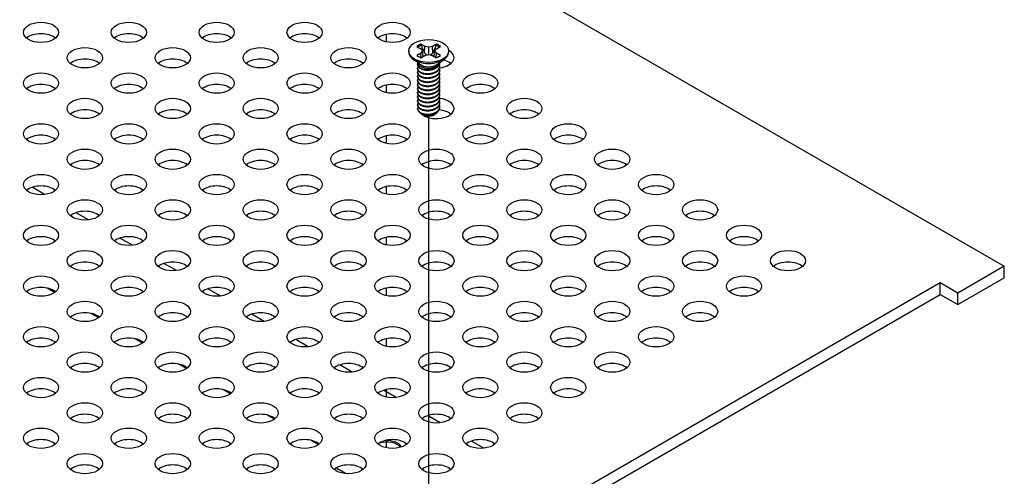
# Model space of a CAD drawing. Header units: millimetres. Extents: x 64 to 1798, y 64 to 1375.
# Tile 71 of 75: x 1621 to 1722, y 1161 to 1208. Entities that reach past the tile are written whole.
import ezdxf

# ---------------------------------------------------------------- set-up
doc = ezdxf.new("R2010")
doc.units = ezdxf.units.MM
doc.header["$LTSCALE"] = 6.666667
doc.layers.add('Tweak Trail (ANSI)', color=7, linetype='Continuous', lineweight=25)
doc.layers.add('Visible (ANSI)', color=7, linetype='Continuous', lineweight=25)

msp = doc.modelspace()

# ---------------------------------------------------------------- linework, layer by layer
at = {"layer": 'Tweak Trail (ANSI)'}
for p, q in [((1658.6666, 1205.5299), (1658.6666, 1206.3044)), ((1658.6666, 1200.3451), (1658.6666, 1201.1197)), ((1662.9771, 1153.3353), (1662.9771, 1197.9519)), ((1658.6666, 1195.1604), (1658.6666, 1195.9349)), ((1658.6666, 1189.9756), (1658.6666, 1190.7502)), ((1658.6666, 1184.7909), (1658.6666, 1185.5654)), ((1658.6666, 1179.6061), (1658.6666, 1180.3807)), ((1658.6666, 1174.4214), (1658.6666, 1175.1959)), ((1658.6666, 1169.2366), (1658.6666, 1170.0112)), ((1658.6666, 1164.0518), (1658.6666, 1164.8264))]:
    msp.add_line(p, q, dxfattribs=at)
at = {"layer": 'Visible (ANSI)'}
for p, q in [((1487.7199, 1317.7502), (1721.7956, 1182.6065)), ((1662.5826, 1205.0737), (1662.1868, 1205.3022)), ((1663.7703, 1205.3022), (1663.3744, 1205.0737)), ((1660.9465, 1204.6106), (1660.9465, 1204.4961)), ((1661.7806, 1205.0677), (1662.1765, 1204.8392)), ((1662.1765, 1204.382), (1661.7806, 1204.1535)), ((1662.1765, 1204.8392), (1662.3405, 1204.6106)), ((1662.3405, 1204.6106), (1662.1765, 1204.382)), ((1662.2157, 1203.9357), (1662.1765, 1204.382)), ((1662.406, 1204.0456), (1662.3405, 1204.6106)), ((1662.5452, 1204.4242), (1662.5826, 1205.0737)), ((1662.9785, 1204.979), (1662.5826, 1205.0737)), ((1663.3744, 1205.0737), (1662.9785, 1204.979)), ((1662.9785, 1204.2422), (1662.9785, 1204.979)), ((1663.4119, 1204.4242), (1663.3744, 1205.0737)), ((1663.5511, 1204.0456), (1663.6166, 1204.6106)), ((1663.6166, 1204.6106), (1663.7806, 1204.8392)), ((1663.7806, 1204.382), (1663.6166, 1204.6106)), ((1663.7414, 1203.9357), (1663.7806, 1204.382)), ((1663.7806, 1204.8392), (1664.1765, 1205.0677)), ((1664.1765, 1204.1535), (1663.7806, 1204.382)), ((1665.0105, 1204.6106), (1665.0105, 1204.4961)), ((1662.081, 1203.2525), (1661.3757, 1203.775)), ((1662.1868, 1203.919), (1662.5826, 1204.1475)), ((1662.5826, 1204.1475), (1662.9785, 1204.2422)), ((1662.9785, 1204.2422), (1663.3744, 1204.1475)), ((1663.3744, 1204.1475), (1663.7703, 1203.919)), ((1663.8761, 1203.2525), (1664.5813, 1203.775)), ((1664.1164, 1203.4187), (1664.1164, 1203.4305)), ((1661.8406, 1203.2113), (1661.8406, 1203.2632)), ((1661.8406, 1202.7965), (1661.8406, 1202.8484)), ((1661.8406, 1202.3818), (1661.8406, 1202.4336)), ((1662.2767, 1202.9751), (1662.1739, 1203.0344)), ((1663.7381, 1203.0084), (1663.7832, 1203.0344)), ((1664.1164, 1203.0039), (1664.1164, 1203.0558)), ((1664.1164, 1202.5891), (1664.1164, 1202.641)), ((1661.8406, 1201.967), (1661.8406, 1202.0188)), ((1661.8406, 1201.5522), (1661.8406, 1201.604)), ((1664.1164, 1202.1744), (1664.1164, 1202.2262)), ((1664.1164, 1201.7596), (1664.1164, 1201.8114)), ((1664.1164, 1201.3448), (1664.1164, 1201.3967)), ((1661.8406, 1201.1374), (1661.8406, 1201.1893)), ((1661.8406, 1200.7226), (1661.8406, 1200.7745)), ((1661.8406, 1200.3079), (1661.8406, 1200.3597)), ((1664.1164, 1200.93), (1664.1164, 1200.9819)), ((1664.1164, 1200.5152), (1664.1164, 1200.5671)), ((1661.8406, 1199.8931), (1661.8406, 1199.9449)), ((1661.8406, 1199.4783), (1661.8406, 1199.5301)), ((1664.1164, 1200.1005), (1664.1164, 1200.1523)), ((1664.1164, 1199.6857), (1664.1164, 1199.7375)), ((1664.1164, 1199.2709), (1664.1164, 1199.3228)), ((1661.8406, 1199.0635), (1661.8406, 1199.1154)), ((1661.8406, 1198.7), (1661.8406, 1198.7006)), ((1664.1164, 1198.8561), (1664.1164, 1198.908)), ((1662.4433, 1198.0799), (1662.3761, 1198.1187)), ((1663.5138, 1198.0799), (1663.6387, 1198.152)), ((1623.7269, 1189.9357), (1622.453, 1190.6712)), ((1628.2171, 1187.3434), (1626.9432, 1188.0789)), ((1632.7072, 1184.751), (1631.4333, 1185.4865)), ((1637.1973, 1182.1586), (1635.9234, 1182.8941)), ((1721.7956, 1182.6065), (1717.054, 1179.869)), ((1721.7956, 1181.4285), (1721.7956, 1182.6065)), ((1717.054, 1178.691), (1721.7956, 1181.4285)), ((1715.258, 1180.9059), (1416.6681, 1008.5149)), ((1624.7597, 1179.9322), (1623.9905, 1180.3762)), ((1641.6875, 1179.5662), (1640.4135, 1180.3017)), ((1717.054, 1179.869), (1715.258, 1180.9059)), ((1715.258, 1179.7279), (1715.258, 1180.9059)), ((1417.6882, 1007.9259), (1715.258, 1179.7279)), ((1715.258, 1179.7279), (1717.054, 1178.691)), ((1717.054, 1178.691), (1717.054, 1179.869)), ((1629.2498, 1177.3398), (1628.4806, 1177.7839)), ((1646.1776, 1176.9739), (1644.9037, 1177.7094)), ((1633.7399, 1174.7474), (1632.9708, 1175.1915)), ((1650.6677, 1174.3815), (1649.3938, 1175.117)), ((1638.23, 1172.155), (1637.4609, 1172.5991)), ((1655.1578, 1171.7891), (1653.8839, 1172.5246)), ((1642.7202, 1169.5627), (1641.951, 1170.0067)), ((1659.648, 1169.1967), (1658.3741, 1169.9322)), ((1647.2103, 1166.9703), (1646.4411, 1167.4144)), ((1664.1381, 1166.6044), (1662.8642, 1167.3399)), ((1651.7004, 1164.3779), (1650.9313, 1164.822)), ((1668.6282, 1164.012), (1667.3543, 1164.7475)), ((1654.5113, 1161.4099), (1653.7184, 1161.8676))]:
    msp.add_line(p, q, dxfattribs=at)
for centre, major_axis in [((1623.3576, 1206.5061), (-1.7983, 0)), ((1632.3379, 1206.5061), (-1.7983, 0)), ((1641.3182, 1206.5061), (-1.7983, 0)), ((1650.2984, 1206.5061), (-1.7983, 0)), ((1659.2787, 1206.5061), (-1.7983, 0)), ((1662.9785, 1204.6106), (-2.032, 0)), ((1627.8478, 1203.9138), (-1.7983, 0)), ((1636.828, 1203.9138), (-1.7983, 0)), ((1645.8083, 1203.9138), (-1.7983, 0)), ((1654.7885, 1203.9138), (-1.7983, 0)), ((1623.3576, 1201.3214), (-1.7983, 0)), ((1632.3379, 1201.3214), (-1.7983, 0)), ((1641.3182, 1201.3214), (-1.7983, 0)), ((1650.2984, 1201.3214), (-1.7983, 0)), ((1659.2787, 1201.3214), (-1.7983, 0)), ((1668.2589, 1201.3214), (-1.7983, 0)), ((1627.8478, 1198.729), (-1.7983, 0)), ((1636.828, 1198.729), (-1.7983, 0)), ((1645.8083, 1198.729), (-1.7983, 0)), ((1654.7885, 1198.729), (-1.7983, 0)), ((1672.749, 1198.729), (-1.7983, 0)), ((1623.3576, 1196.1366), (-1.7983, 0)), ((1632.3379, 1196.1366), (-1.7983, 0)), ((1641.3182, 1196.1366), (-1.7983, 0)), ((1650.2984, 1196.1366), (-1.7983, 0)), ((1659.2787, 1196.1366), (-1.7983, 0)), ((1668.2589, 1196.1366), (-1.7983, 0)), ((1677.2392, 1196.1366), (-1.7983, 0)), ((1627.8478, 1193.5443), (-1.7983, 0)), ((1636.828, 1193.5443), (-1.7983, 0)), ((1645.8083, 1193.5443), (-1.7983, 0)), ((1654.7885, 1193.5443), (-1.7983, 0)), ((1663.7688, 1193.5443), (-1.7983, 0)), ((1672.749, 1193.5443), (-1.7983, 0)), ((1681.7293, 1193.5443), (-1.7983, 0)), ((1623.3576, 1190.9519), (-1.7983, 0)), ((1632.3379, 1190.9519), (-1.7983, 0)), ((1641.3182, 1190.9519), (-1.7983, 0)), ((1650.2984, 1190.9519), (-1.7983, 0)), ((1659.2787, 1190.9519), (-1.7983, 0)), ((1668.2589, 1190.9519), (-1.7983, 0)), ((1677.2392, 1190.9519), (-1.7983, 0)), ((1686.2194, 1190.9519), (-1.7983, 0)), ((1627.8478, 1188.3595), (-1.7983, 0)), ((1636.828, 1188.3595), (-1.7983, 0)), ((1645.8083, 1188.3595), (-1.7983, 0)), ((1654.7885, 1188.3595), (-1.7983, 0)), ((1663.7688, 1188.3595), (-1.7983, 0)), ((1672.749, 1188.3595), (-1.7983, 0)), ((1681.7293, 1188.3595), (-1.7983, 0)), ((1690.7096, 1188.3595), (-1.7983, 0)), ((1623.3576, 1185.7671), (-1.7983, 0)), ((1632.3379, 1185.7671), (-1.7983, 0)), ((1641.3182, 1185.7671), (-1.7983, 0)), ((1650.2984, 1185.7671), (-1.7983, 0)), ((1659.2787, 1185.7671), (-1.7983, 0)), ((1668.2589, 1185.7671), (-1.7983, 0)), ((1677.2392, 1185.7671), (-1.7983, 0)), ((1686.2194, 1185.7671), (-1.7983, 0)), ((1695.1997, 1185.7671), (-1.7983, 0)), ((1627.8478, 1183.1747), (-1.7983, 0)), ((1636.828, 1183.1747), (-1.7983, 0)), ((1645.8083, 1183.1747), (-1.7983, 0)), ((1654.7885, 1183.1747), (-1.7983, 0)), ((1663.7688, 1183.1747), (-1.7983, 0)), ((1672.749, 1183.1747), (-1.7983, 0)), ((1681.7293, 1183.1747), (-1.7983, 0)), ((1690.7096, 1183.1747), (-1.7983, 0)), ((1699.6898, 1183.1747), (-1.7983, 0)), ((1623.3576, 1180.5824), (-1.7983, 0)), ((1632.3379, 1180.5824), (-1.7983, 0)), ((1641.3182, 1180.5824), (-1.7983, 0)), ((1650.2984, 1180.5824), (-1.7983, 0)), ((1659.2787, 1180.5824), (-1.7983, 0)), ((1668.2589, 1180.5824), (-1.7983, 0)), ((1677.2392, 1180.5824), (-1.7983, 0)), ((1686.2194, 1180.5824), (-1.7983, 0)), ((1695.1997, 1180.5824), (-1.7983, 0)), ((1627.8478, 1177.99), (-1.7983, 0)), ((1636.828, 1177.99), (-1.7983, 0)), ((1645.8083, 1177.99), (-1.7983, 0)), ((1654.7885, 1177.99), (-1.7983, 0)), ((1663.7688, 1177.99), (-1.7983, 0)), ((1672.749, 1177.99), (-1.7983, 0)), ((1681.7293, 1177.99), (-1.7983, 0)), ((1690.7096, 1177.99), (-1.7983, 0)), ((1623.3576, 1175.3976), (-1.7983, 0)), ((1632.3379, 1175.3976), (-1.7983, 0)), ((1641.3182, 1175.3976), (-1.7983, 0)), ((1650.2984, 1175.3976), (-1.7983, 0)), ((1659.2787, 1175.3976), (-1.7983, 0)), ((1668.2589, 1175.3976), (-1.7983, 0)), ((1677.2392, 1175.3976), (-1.7983, 0)), ((1686.2194, 1175.3976), (-1.7983, 0)), ((1627.8478, 1172.8052), (-1.7983, 0)), ((1636.828, 1172.8052), (-1.7983, 0)), ((1645.8083, 1172.8052), (-1.7983, 0)), ((1654.7885, 1172.8052), (-1.7983, 0)), ((1663.7688, 1172.8052), (-1.7983, 0)), ((1672.749, 1172.8052), (-1.7983, 0)), ((1681.7293, 1172.8052), (-1.7983, 0)), ((1623.3576, 1170.2129), (-1.7983, 0)), ((1632.3379, 1170.2129), (-1.7983, 0)), ((1641.3182, 1170.2129), (-1.7983, 0)), ((1650.2984, 1170.2129), (-1.7983, 0)), ((1659.2787, 1170.2129), (-1.7983, 0)), ((1668.2589, 1170.2129), (-1.7983, 0)), ((1677.2392, 1170.2129), (-1.7983, 0)), ((1627.8478, 1167.6205), (-1.7983, 0)), ((1636.828, 1167.6205), (-1.7983, 0)), ((1645.8083, 1167.6205), (-1.7983, 0)), ((1654.7885, 1167.6205), (-1.7983, 0)), ((1663.7688, 1167.6205), (-1.7983, 0)), ((1672.749, 1167.6205), (-1.7983, 0)), ((1623.3576, 1165.0281), (-1.7983, 0)), ((1632.3379, 1165.0281), (-1.7983, 0)), ((1641.3182, 1165.0281), (-1.7983, 0)), ((1650.2984, 1165.0281), (-1.7983, 0)), ((1659.2787, 1165.0281), (-1.7983, 0)), ((1668.2589, 1165.0281), (-1.7983, 0)), ((1627.8478, 1162.4357), (-1.7983, 0)), ((1636.828, 1162.4357), (-1.7983, 0)), ((1645.8083, 1162.4357), (-1.7983, 0)), ((1654.7885, 1162.4357), (-1.7983, 0)), ((1663.7688, 1162.4357), (-1.7983, 0))]:
    msp.add_ellipse(centre, major_axis=major_axis, ratio=0.57735027, dxfattribs=at)
for centre, major_axis, start_param, end_param in [((1623.3576, 1205.3282), (-1.7983, 0), 3.744796, 5.67998196), ((1632.3379, 1205.3282), (-1.7983, 0), 3.744796, 5.67998196), ((1641.3182, 1205.3282), (-1.7983, 0), 3.744796, 5.67998196), ((1650.2984, 1205.3282), (-1.7983, 0), 3.744796, 5.67998196), ((1659.2787, 1205.3282), (-1.7983, 0), 3.744796, 5.67998196), ((1662.9785, 1204.6106), (-1.4359, 0), 5.29642922, 5.69914506), ((1662.9785, 1204.6106), (-1.4359, 0), 3.7256329, 4.12834874), ((1662.9785, 1204.4961), (2.032, 0), 3.14159265, 6.28318531), ((1662.9785, 1204.4969), (1.3986, 0), 2.15828086, 2.46214233), ((1662.9785, 1204.4969), (1.3986, 0), 0.67945032, 0.98331179), ((1663.7688, 1203.9138), (1.7983, 0), 4.89943542, 7.0935464), ((1627.8478, 1202.7358), (-1.7983, 0), 3.744796, 5.67998196), ((1636.828, 1202.7358), (-1.7983, 0), 3.744796, 5.67998196), ((1645.8083, 1202.7358), (-1.7983, 0), 3.744796, 5.67998196), ((1654.7885, 1202.7358), (-1.7983, 0), 3.744796, 5.67998196), ((1662.9785, 1204.6106), (1.4359, 0), 3.7256329, 4.12834874), ((1662.9785, 1203.499), (-1.1379, 0), 0.11253944, 3.02905321), ((1662.9785, 1204.6106), (1.4359, 0), 5.29642922, 5.69914506), ((1663.7688, 1202.7358), (-1.7983, 0), 3.744796, 4.31221199), ((1662.9785, 1203.6563), (-1.1379, 0), 0.66197837, 2.47961428), ((1623.3576, 1200.1434), (-1.7983, 0), 3.744796, 5.67998196), ((1632.3379, 1200.1434), (-1.7983, 0), 3.744796, 5.67998196), ((1641.3182, 1200.1434), (-1.7983, 0), 3.744796, 5.67998196), ((1650.2984, 1200.1434), (-1.7983, 0), 3.744796, 5.67998196), ((1659.2787, 1200.1434), (-1.7983, 0), 3.744796, 5.67998196), ((1668.2589, 1200.1434), (-1.7983, 0), 3.744796, 5.67998196), ((1663.7688, 1198.729), (1.7983, 0), 3.64922706, 7.65949682), ((1627.8478, 1197.551), (-1.7983, 0), 3.744796, 5.67998196), ((1636.828, 1197.551), (-1.7983, 0), 3.744796, 5.67998196), ((1645.8083, 1197.551), (-1.7983, 0), 3.744796, 5.67998196), ((1654.7885, 1197.551), (-1.7983, 0), 3.744796, 5.67998196), ((1662.9785, 1198.7), (-1.1379, 0), 0, 0.78539816), ((1663.7688, 1197.551), (-1.7983, 0), 3.744796, 4.56654567), ((1672.749, 1197.551), (-1.7983, 0), 3.744796, 5.67998196), ((1663.7688, 1197.551), (-1.7983, 0), 5.65599598, 5.67998196), ((1662.9785, 1198.3889), (-0.7569, 0), 0.78539816, 2.35619449), ((1623.3576, 1194.9587), (-1.7983, 0), 3.744796, 5.67998196), ((1632.3379, 1194.9587), (-1.7983, 0), 3.744796, 5.67998196), ((1641.3182, 1194.9587), (-1.7983, 0), 3.744796, 5.67998196), ((1650.2984, 1194.9587), (-1.7983, 0), 3.744796, 5.67998196), ((1659.2787, 1194.9587), (-1.7983, 0), 3.744796, 5.67998196), ((1668.2589, 1194.9587), (-1.7983, 0), 3.744796, 5.67998196), ((1677.2392, 1194.9587), (-1.7983, 0), 3.744796, 5.67998196), ((1627.8478, 1192.3663), (-1.7983, 0), 3.744796, 5.67998196), ((1636.828, 1192.3663), (-1.7983, 0), 3.744796, 5.67998196), ((1645.8083, 1192.3663), (-1.7983, 0), 3.744796, 5.67998196), ((1654.7885, 1192.3663), (-1.7983, 0), 3.744796, 5.67998196), ((1663.7688, 1192.3663), (-1.7983, 0), 3.744796, 5.67998196), ((1672.749, 1192.3663), (-1.7983, 0), 3.744796, 5.67998196), ((1681.7293, 1192.3663), (-1.7983, 0), 3.744796, 5.67998196), ((1623.3576, 1189.7739), (-1.7983, 0), 3.744796, 5.67998196), ((1632.3379, 1189.7739), (-1.7983, 0), 3.744796, 5.67998196), ((1641.3182, 1189.7739), (-1.7983, 0), 3.744796, 5.67998196), ((1650.2984, 1189.7739), (-1.7983, 0), 3.744796, 5.67998196), ((1659.2787, 1189.7739), (-1.7983, 0), 3.744796, 5.67998196), ((1668.2589, 1189.7739), (-1.7983, 0), 3.744796, 5.67998196), ((1677.2392, 1189.7739), (-1.7983, 0), 3.744796, 5.67998196), ((1686.2194, 1189.7739), (-1.7983, 0), 3.744796, 5.67998196), ((1627.8478, 1187.1815), (-1.7983, 0), 3.744796, 5.67998196), ((1636.828, 1187.1815), (-1.7983, 0), 3.744796, 5.67998196), ((1645.8083, 1187.1815), (-1.7983, 0), 3.744796, 5.67998196), ((1654.7885, 1187.1815), (-1.7983, 0), 3.744796, 5.67998196), ((1663.7688, 1187.1815), (-1.7983, 0), 3.744796, 5.67998196), ((1672.749, 1187.1815), (-1.7983, 0), 3.744796, 5.67998196), ((1681.7293, 1187.1815), (-1.7983, 0), 3.744796, 5.67998196), ((1690.7096, 1187.1815), (-1.7983, 0), 3.744796, 5.67998196), ((1623.3576, 1184.5892), (-1.7983, 0), 3.744796, 5.67998196), ((1632.3379, 1184.5892), (-1.7983, 0), 3.744796, 5.67998196), ((1641.3182, 1184.5892), (-1.7983, 0), 3.744796, 5.67998196), ((1650.2984, 1184.5892), (-1.7983, 0), 3.744796, 5.67998196), ((1659.2787, 1184.5892), (-1.7983, 0), 3.744796, 5.67998196), ((1668.2589, 1184.5892), (-1.7983, 0), 3.744796, 5.67998196), ((1677.2392, 1184.5892), (-1.7983, 0), 3.744796, 5.67998196), ((1686.2194, 1184.5892), (-1.7983, 0), 3.744796, 5.67998196), ((1695.1997, 1184.5892), (-1.7983, 0), 3.744796, 5.67998196), ((1627.8478, 1181.9968), (-1.7983, 0), 3.744796, 5.67998196), ((1636.828, 1181.9968), (-1.7983, 0), 3.744796, 5.67998196), ((1645.8083, 1181.9968), (-1.7983, 0), 3.744796, 5.67998196), ((1654.7885, 1181.9968), (-1.7983, 0), 3.744796, 5.67998196), ((1663.7688, 1181.9968), (-1.7983, 0), 3.744796, 5.67998196), ((1672.749, 1181.9968), (-1.7983, 0), 3.744796, 5.67998196), ((1681.7293, 1181.9968), (-1.7983, 0), 3.744796, 5.67998196), ((1690.7096, 1181.9968), (-1.7983, 0), 3.744796, 5.67998196), ((1699.6898, 1181.9968), (-1.7983, 0), 3.744796, 5.67998196), ((1623.3576, 1179.4044), (-1.7983, 0), 3.744796, 5.67998196), ((1632.3379, 1179.4044), (-1.7983, 0), 3.744796, 5.67998196), ((1641.3182, 1179.4044), (-1.7983, 0), 3.744796, 5.67998196), ((1650.2984, 1179.4044), (-1.7983, 0), 3.744796, 5.67998196), ((1659.2787, 1179.4044), (-1.7983, 0), 3.744796, 5.67998196), ((1668.2589, 1179.4044), (-1.7983, 0), 3.744796, 5.67998196), ((1677.2392, 1179.4044), (-1.7983, 0), 3.744796, 5.67998196), ((1686.2194, 1179.4044), (-1.7983, 0), 3.744796, 5.67998196), ((1695.1997, 1179.4044), (-1.7983, 0), 3.744796, 5.67998196), ((1627.8478, 1176.812), (-1.7983, 0), 3.744796, 5.67998196), ((1636.828, 1176.812), (-1.7983, 0), 3.744796, 5.67998196), ((1645.8083, 1176.812), (-1.7983, 0), 3.744796, 5.67998196), ((1654.7885, 1176.812), (-1.7983, 0), 3.744796, 5.67998196), ((1663.7688, 1176.812), (-1.7983, 0), 3.744796, 5.67998196), ((1672.749, 1176.812), (-1.7983, 0), 3.744796, 5.67998196), ((1681.7293, 1176.812), (-1.7983, 0), 3.744796, 5.67998196), ((1690.7096, 1176.812), (-1.7983, 0), 3.744796, 5.67998196), ((1623.3576, 1174.2196), (-1.7983, 0), 3.744796, 5.67998196), ((1632.3379, 1174.2196), (-1.7983, 0), 3.744796, 5.67998196), ((1641.3182, 1174.2196), (-1.7983, 0), 3.744796, 5.67998196), ((1650.2984, 1174.2196), (-1.7983, 0), 3.744796, 5.67998196), ((1659.2787, 1174.2196), (-1.7983, 0), 3.744796, 5.67998196), ((1668.2589, 1174.2196), (-1.7983, 0), 3.744796, 5.67998196), ((1677.2392, 1174.2196), (-1.7983, 0), 3.744796, 5.67998196), ((1686.2194, 1174.2196), (-1.7983, 0), 3.744796, 5.67998196), ((1627.8478, 1171.6273), (-1.7983, 0), 3.744796, 5.67998196), ((1636.828, 1171.6273), (-1.7983, 0), 3.744796, 5.67998196), ((1645.8083, 1171.6273), (-1.7983, 0), 3.744796, 5.67998196), ((1654.7885, 1171.6273), (-1.7983, 0), 3.744796, 5.67998196), ((1663.7688, 1171.6273), (-1.7983, 0), 3.744796, 5.67998196), ((1672.749, 1171.6273), (-1.7983, 0), 3.744796, 5.67998196), ((1681.7293, 1171.6273), (-1.7983, 0), 3.744796, 5.67998196), ((1623.3576, 1169.0349), (-1.7983, 0), 3.744796, 5.67998196), ((1632.3379, 1169.0349), (-1.7983, 0), 3.744796, 5.67998196), ((1641.3182, 1169.0349), (-1.7983, 0), 3.744796, 5.67998196), ((1650.2984, 1169.0349), (-1.7983, 0), 3.744796, 5.67998196), ((1659.2787, 1169.0349), (-1.7983, 0), 3.744796, 5.67998196), ((1668.2589, 1169.0349), (-1.7983, 0), 3.744796, 5.67998196), ((1677.2392, 1169.0349), (-1.7983, 0), 3.744796, 5.67998196), ((1627.8478, 1166.4425), (-1.7983, 0), 3.744796, 5.67998196), ((1636.828, 1166.4425), (-1.7983, 0), 3.744796, 5.67998196), ((1645.8083, 1166.4425), (-1.7983, 0), 3.744796, 5.67998196), ((1654.7885, 1166.4425), (-1.7983, 0), 3.744796, 5.67998196), ((1663.7688, 1166.4425), (-1.7983, 0), 3.744796, 5.67998196), ((1672.749, 1166.4425), (-1.7983, 0), 3.744796, 5.67998196), ((1623.3576, 1163.8501), (-1.7983, 0), 3.744796, 5.67998196), ((1632.3379, 1163.8501), (-1.7983, 0), 3.744796, 5.67998196), ((1641.3182, 1163.8501), (-1.7983, 0), 3.744796, 5.67998196), ((1650.2984, 1163.8501), (-1.7983, 0), 3.744796, 5.67998196), ((1659.2787, 1163.8501), (-1.7983, 0), 3.744796, 5.67998196), ((1658.6615, 1163.7177), (-1.6, 0), 3.57779845, 5.18267989), ((1658.6615, 1163.881), (1.6, 0), 0.27993684, 1.63141556), ((1668.2589, 1163.8501), (-1.7983, 0), 3.744796, 5.67998196), ((1627.8478, 1161.2578), (-1.7983, 0), 3.744796, 5.67998196), ((1636.828, 1161.2578), (-1.7983, 0), 3.744796, 5.67998196), ((1645.8083, 1161.2578), (-1.7983, 0), 3.744796, 5.67998196), ((1654.7885, 1161.2578), (-1.7983, 0), 3.744796, 5.67998196), ((1663.7688, 1161.2578), (-1.7983, 0), 3.744796, 5.67998196), ((1654.1784, 1162.6644), (-0.46, -0.7967), 5.8973499, 6.28318531)]:
    msp.add_ellipse(centre, major_axis=major_axis, ratio=0.57735027, start_param=start_param, end_param=end_param, dxfattribs=at)
for points, weights in [([(1662.2033, 1205.169), (1662.1951, 1205.2347), (1662.1868, 1205.3022)], [1.01218915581, 1.01172679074, 1.01110160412]), ([(1663.7537, 1205.169), (1663.7619, 1205.2347), (1663.7703, 1205.3022)], [1.01218915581, 1.01172679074, 1.01110160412]), ([(1662.2033, 1205.169), (1662.4152, 1204.7063), (1662.5452, 1204.4242)], [1.53696783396, 1.9683578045, 2.37346205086]), ([(1662.5452, 1204.4242), (1662.6627, 1204.2842), (1662.7542, 1204.1886)], [2.07391766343, 2.27571812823, 2.43161931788]), ([(1663.2029, 1204.1886), (1663.2943, 1204.2842), (1663.4119, 1204.4242)], [2.43161931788, 2.27571812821, 2.07391766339]), ([(1663.4119, 1204.4242), (1663.5419, 1204.7063), (1663.7537, 1205.169)], [2.37346205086, 1.9683578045, 1.53696783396]), ([(1663.7832, 1202.9535), (1664.0898, 1203.1534), (1664.1146, 1203.4292)], [1, 0.907347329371, 0.942846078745]), ([(1663.7832, 1202.9017), (1664.1164, 1203.1189), (1664.1164, 1203.4187)], [1, 0.900099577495, 0.949184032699]), ([(1663.7832, 1202.5388), (1664.2432, 1202.8386), (1664.0801, 1203.2367)], [1, 0.867144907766, 0.997779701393]), ([(1663.7832, 1202.4869), (1664.1164, 1202.7041), (1664.1164, 1203.0039)], [1, 0.900099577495, 0.949184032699]), ([(1663.7832, 1202.124), (1664.2432, 1202.4238), (1664.0801, 1202.8219)], [1, 0.867144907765, 0.997779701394]), ([(1663.7832, 1202.0721), (1664.1164, 1202.2894), (1664.1164, 1202.5891)], [1, 0.900099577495, 0.949184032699]), ([(1663.7832, 1201.7092), (1664.2432, 1202.0091), (1664.0801, 1202.4071)], [1, 0.867144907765, 0.997779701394]), ([(1663.7832, 1201.6574), (1664.1164, 1201.8746), (1664.1164, 1202.1744)], [1, 0.900099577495, 0.949184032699]), ([(1663.7832, 1201.2944), (1664.2432, 1201.5943), (1664.0801, 1201.9923)], [1, 0.867144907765, 0.997779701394]), ([(1663.7832, 1201.2426), (1664.1164, 1201.4598), (1664.1164, 1201.7596)], [1, 0.900099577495, 0.949184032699]), ([(1663.7832, 1200.8796), (1664.2432, 1201.1795), (1664.0801, 1201.5776)], [1, 0.867144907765, 0.997779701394]), ([(1663.7832, 1200.8278), (1664.1164, 1201.045), (1664.1164, 1201.3448)], [1, 0.900099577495, 0.949184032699]), ([(1663.7832, 1200.4649), (1664.2432, 1200.7647), (1664.0801, 1201.1628)], [1, 0.867144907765, 0.997779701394]), ([(1663.7832, 1200.413), (1664.1164, 1200.6302), (1664.1164, 1200.93)], [1, 0.900099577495, 0.949184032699]), ([(1663.7832, 1200.0501), (1664.2432, 1200.3499), (1664.0801, 1200.748)], [1, 0.867144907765, 0.997779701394]), ([(1663.7832, 1199.9982), (1664.1164, 1200.2155), (1664.1164, 1200.5152)], [1, 0.900099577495, 0.949184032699]), ([(1663.7832, 1199.6353), (1664.2432, 1199.9352), (1664.0801, 1200.3332)], [1, 0.867144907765, 0.997779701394]), ([(1663.7832, 1199.5835), (1664.1164, 1199.8007), (1664.1164, 1200.1005)], [1, 0.900099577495, 0.949184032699]), ([(1663.7832, 1199.2205), (1664.2432, 1199.5204), (1664.0801, 1199.9184)], [1, 0.867144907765, 0.997779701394]), ([(1663.7832, 1199.1687), (1664.1164, 1199.3859), (1664.1164, 1199.6857)], [1, 0.900099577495, 0.949184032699]), ([(1663.7832, 1198.8057), (1664.2432, 1199.1056), (1664.0801, 1199.5037)], [1, 0.867144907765, 0.997779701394]), ([(1663.7832, 1198.7539), (1664.1164, 1198.9711), (1664.1164, 1199.2709)], [1, 0.900099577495, 0.949184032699]), ([(1663.7832, 1198.391), (1664.2432, 1198.6908), (1664.0801, 1199.0889)], [1, 0.867144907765, 0.997779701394]), ([(1663.7832, 1198.3391), (1664.1164, 1198.5563), (1664.1164, 1198.8561)], [1, 0.900099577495, 0.949184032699])]:
    msp.add_rational_spline(points, weights, degree=2, dxfattribs=at)
for points, weights, knots in [([(1661.8612, 1203.3746), (1661.8116, 1203.242), (1661.8794, 1203.1098), (1662.0494, 1202.778), (1662.684, 1202.7144), (1663.3186, 1202.6508), (1663.7832, 1202.9535)], [0.934199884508, 0.941930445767, 1, 0.866025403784, 1, 0.866025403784, 1], [0.7871516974, 0.7871516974, 0.7871516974, 0.7916666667, 0.7916666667, 0.8020833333, 0.8020833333, 0.8125, 0.8125, 0.8125]), ([(1661.8406, 1203.2113), (1661.8406, 1203.1336), (1661.8794, 1203.058), (1662.0494, 1202.7261), (1662.684, 1202.6625), (1663.3186, 1202.5989), (1663.7832, 1202.9017)], [0.949184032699, 0.965925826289, 1, 0.866025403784, 1, 0.866025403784, 1], [0.7265173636, 0.7265173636, 0.7265173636, 0.7291666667, 0.7291666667, 0.7395833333, 0.7395833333, 0.75, 0.75, 0.75]), ([(1661.8958, 1203.029), (1661.7924, 1202.8648), (1661.8794, 1202.695), (1662.0494, 1202.3632), (1662.684, 1202.2996), (1663.3186, 1202.236), (1663.7832, 1202.5388)], [0.933615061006, 0.926660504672, 1, 0.866025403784, 1, 0.866025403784, 1], [0.7234644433, 0.7234644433, 0.7234644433, 0.7291666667, 0.7291666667, 0.7395833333, 0.7395833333, 0.75, 0.75, 0.75]), ([(1661.8406, 1202.7965), (1661.8406, 1202.7188), (1661.8794, 1202.6432), (1662.0494, 1202.3114), (1662.684, 1202.2478), (1663.3186, 1202.1841), (1663.7832, 1202.4869)], [0.949184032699, 0.965925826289, 1, 0.866025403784, 1, 0.866025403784, 1], [0.6640173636, 0.6640173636, 0.6640173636, 0.6666666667, 0.6666666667, 0.6770833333, 0.6770833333, 0.6875, 0.6875, 0.6875]), ([(1661.8958, 1202.6143), (1661.7924, 1202.45), (1661.8794, 1202.2802), (1662.0494, 1201.9484), (1662.684, 1201.8848), (1663.3186, 1201.8212), (1663.7832, 1202.124)], [0.933615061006, 0.926660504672, 1, 0.866025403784, 1, 0.866025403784, 1], [0.6609644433, 0.6609644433, 0.6609644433, 0.6666666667, 0.6666666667, 0.6770833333, 0.6770833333, 0.6875, 0.6875, 0.6875]), ([(1661.8406, 1202.3818), (1661.8406, 1202.3041), (1661.8794, 1202.2284), (1662.0494, 1201.8966), (1662.684, 1201.833), (1663.3186, 1201.7694), (1663.7832, 1202.0721)], [0.949184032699, 0.965925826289, 1, 0.866025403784, 1, 0.866025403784, 1], [0.6015173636, 0.6015173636, 0.6015173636, 0.6041666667, 0.6041666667, 0.6145833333, 0.6145833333, 0.625, 0.625, 0.625]), ([(1662.5852, 1202.6751), (1662.6741, 1202.6544), (1662.773, 1202.6468), (1662.9687, 1202.6318), (1663.1656, 1202.677)], [0.94987621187, 0.966622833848, 1, 0.936018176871, 0.933147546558], [0.73698822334, 0.73698822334, 0.73698822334, 0.73958333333, 0.73958333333, 0.74455798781, 0.74455798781, 0.74455798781]), ([(1661.8958, 1202.1995), (1661.7924, 1202.0352), (1661.8794, 1201.8655), (1662.0494, 1201.5336), (1662.684, 1201.47), (1663.3186, 1201.4064), (1663.7832, 1201.7092)], [0.933615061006, 0.926660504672, 1, 0.866025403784, 1, 0.866025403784, 1], [0.5984644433, 0.5984644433, 0.5984644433, 0.6041666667, 0.6041666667, 0.6145833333, 0.6145833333, 0.625, 0.625, 0.625]), ([(1661.8406, 1201.967), (1661.8406, 1201.8893), (1661.8794, 1201.8136), (1662.0494, 1201.4818), (1662.684, 1201.4182), (1663.3186, 1201.3546), (1663.7832, 1201.6574)], [0.949184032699, 0.965925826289, 1, 0.866025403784, 1, 0.866025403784, 1], [0.5390173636, 0.5390173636, 0.5390173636, 0.5416666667, 0.5416666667, 0.5520833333, 0.5520833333, 0.5625, 0.5625, 0.5625]), ([(1661.8958, 1201.7847), (1661.7924, 1201.6204), (1661.8794, 1201.4507), (1662.0494, 1201.1189), (1662.684, 1201.0553), (1663.3186, 1200.9917), (1663.7832, 1201.2944)], [0.933615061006, 0.926660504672, 1, 0.866025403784, 1, 0.866025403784, 1], [0.5359644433, 0.5359644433, 0.5359644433, 0.5416666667, 0.5416666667, 0.5520833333, 0.5520833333, 0.5625, 0.5625, 0.5625]), ([(1661.8406, 1201.5522), (1661.8406, 1201.4745), (1661.8794, 1201.3988), (1662.0494, 1201.067), (1662.684, 1201.0034), (1663.3186, 1200.9398), (1663.7832, 1201.2426)], [0.949184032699, 0.965925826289, 1, 0.866025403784, 1, 0.866025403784, 1], [0.4765173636, 0.4765173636, 0.4765173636, 0.4791666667, 0.4791666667, 0.4895833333, 0.4895833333, 0.5, 0.5, 0.5]), ([(1661.8958, 1201.3699), (1661.7924, 1201.2057), (1661.8794, 1201.0359), (1662.0494, 1200.7041), (1662.684, 1200.6405), (1663.3186, 1200.5769), (1663.7832, 1200.8796)], [0.933615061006, 0.926660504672, 1, 0.866025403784, 1, 0.866025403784, 1], [0.4734644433, 0.4734644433, 0.4734644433, 0.4791666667, 0.4791666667, 0.4895833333, 0.4895833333, 0.5, 0.5, 0.5]), ([(1662.5852, 1202.2603), (1662.6741, 1202.2396), (1662.773, 1202.232), (1662.9687, 1202.217), (1663.1656, 1202.2622)], [0.949876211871, 0.966622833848, 1, 0.936018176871, 0.933147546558], [0.67448822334, 0.67448822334, 0.67448822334, 0.67708333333, 0.67708333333, 0.68205798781, 0.68205798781, 0.68205798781]), ([(1662.5852, 1201.8455), (1662.6741, 1201.8248), (1662.773, 1201.8172), (1662.9687, 1201.8022), (1663.1656, 1201.8474)], [0.949876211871, 0.966622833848, 1, 0.936018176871, 0.933147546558], [0.61198822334, 0.61198822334, 0.61198822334, 0.61458333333, 0.61458333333, 0.61955798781, 0.61955798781, 0.61955798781]), ([(1662.5852, 1201.4307), (1662.6741, 1201.41), (1662.773, 1201.4025), (1662.9687, 1201.3875), (1663.1656, 1201.4326)], [0.949876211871, 0.966622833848, 1, 0.936018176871, 0.933147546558], [0.54948822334, 0.54948822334, 0.54948822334, 0.55208333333, 0.55208333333, 0.55705798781, 0.55705798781, 0.55705798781]), ([(1661.8406, 1201.1374), (1661.8406, 1201.0597), (1661.8794, 1200.9841), (1662.0494, 1200.6522), (1662.684, 1200.5886), (1663.3186, 1200.525), (1663.7832, 1200.8278)], [0.949184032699, 0.965925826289, 1, 0.866025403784, 1, 0.866025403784, 1], [0.4140173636, 0.4140173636, 0.4140173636, 0.4166666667, 0.4166666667, 0.4270833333, 0.4270833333, 0.4375, 0.4375, 0.4375]), ([(1661.8958, 1200.9551), (1661.7924, 1200.7909), (1661.8794, 1200.6211), (1662.0494, 1200.2893), (1662.684, 1200.2257), (1663.3186, 1200.1621), (1663.7832, 1200.4649)], [0.933615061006, 0.926660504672, 1, 0.866025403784, 1, 0.866025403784, 1], [0.4109644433, 0.4109644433, 0.4109644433, 0.4166666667, 0.4166666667, 0.4270833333, 0.4270833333, 0.4375, 0.4375, 0.4375]), ([(1661.8406, 1200.7226), (1661.8406, 1200.6449), (1661.8794, 1200.5693), (1662.0494, 1200.2375), (1662.684, 1200.1738), (1663.3186, 1200.1102), (1663.7832, 1200.413)], [0.949184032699, 0.965925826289, 1, 0.866025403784, 1, 0.866025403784, 1], [0.3515173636, 0.3515173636, 0.3515173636, 0.3541666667, 0.3541666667, 0.3645833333, 0.3645833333, 0.375, 0.375, 0.375]), ([(1661.8958, 1200.5403), (1661.7924, 1200.3761), (1661.8794, 1200.2063), (1662.0494, 1199.8745), (1662.684, 1199.8109), (1663.3186, 1199.7473), (1663.7832, 1200.0501)], [0.933615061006, 0.926660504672, 1, 0.866025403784, 1, 0.866025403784, 1], [0.3484644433, 0.3484644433, 0.3484644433, 0.3541666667, 0.3541666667, 0.3645833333, 0.3645833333, 0.375, 0.375, 0.375]), ([(1661.8406, 1200.3079), (1661.8406, 1200.2302), (1661.8794, 1200.1545), (1662.0494, 1199.8227), (1662.684, 1199.7591), (1663.3186, 1199.6955), (1663.7832, 1199.9982)], [0.949184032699, 0.965925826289, 1, 0.866025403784, 1, 0.866025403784, 1], [0.2890173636, 0.2890173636, 0.2890173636, 0.2916666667, 0.2916666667, 0.3020833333, 0.3020833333, 0.3125, 0.3125, 0.3125]), ([(1662.5852, 1201.0159), (1662.6741, 1200.9953), (1662.773, 1200.9877), (1662.9687, 1200.9727), (1663.1656, 1201.0179)], [0.949876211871, 0.966622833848, 1, 0.936018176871, 0.933147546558], [0.48698822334, 0.48698822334, 0.48698822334, 0.48958333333, 0.48958333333, 0.49455798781, 0.49455798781, 0.49455798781]), ([(1662.5852, 1200.6011), (1662.6741, 1200.5805), (1662.773, 1200.5729), (1662.9687, 1200.5579), (1663.1656, 1200.6031)], [0.949876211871, 0.966622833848, 1, 0.936018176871, 0.933147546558], [0.42448822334, 0.42448822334, 0.42448822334, 0.42708333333, 0.42708333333, 0.43205798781, 0.43205798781, 0.43205798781]), ([(1661.8958, 1200.1256), (1661.7924, 1199.9613), (1661.8794, 1199.7916), (1662.0494, 1199.4597), (1662.684, 1199.3961), (1663.3186, 1199.3325), (1663.7832, 1199.6353)], [0.933615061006, 0.926660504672, 1, 0.866025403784, 1, 0.866025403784, 1], [0.2859644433, 0.2859644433, 0.2859644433, 0.2916666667, 0.2916666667, 0.3020833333, 0.3020833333, 0.3125, 0.3125, 0.3125]), ([(1661.8406, 1199.8931), (1661.8406, 1199.8154), (1661.8794, 1199.7397), (1662.0494, 1199.4079), (1662.684, 1199.3443), (1663.3186, 1199.2807), (1663.7832, 1199.5835)], [0.949184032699, 0.965925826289, 1, 0.866025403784, 1, 0.866025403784, 1], [0.2265173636, 0.2265173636, 0.2265173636, 0.2291666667, 0.2291666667, 0.2395833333, 0.2395833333, 0.25, 0.25, 0.25]), ([(1661.8958, 1199.7108), (1661.7924, 1199.5465), (1661.8794, 1199.3768), (1662.0494, 1199.045), (1662.684, 1198.9814), (1663.3186, 1198.9177), (1663.7832, 1199.2205)], [0.933615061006, 0.926660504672, 1, 0.866025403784, 1, 0.866025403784, 1], [0.2234644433, 0.2234644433, 0.2234644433, 0.2291666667, 0.2291666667, 0.2395833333, 0.2395833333, 0.25, 0.25, 0.25]), ([(1661.8406, 1199.4783), (1661.8406, 1199.4006), (1661.8794, 1199.3249), (1662.0494, 1198.9931), (1662.684, 1198.9295), (1663.3186, 1198.8659), (1663.7832, 1199.1687)], [0.949184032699, 0.965925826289, 1, 0.866025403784, 1, 0.866025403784, 1], [0.1640173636, 0.1640173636, 0.1640173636, 0.1666666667, 0.1666666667, 0.1770833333, 0.1770833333, 0.1875, 0.1875, 0.1875]), ([(1661.8958, 1199.296), (1661.7924, 1199.1318), (1661.8794, 1198.962), (1662.0494, 1198.6302), (1662.684, 1198.5666), (1663.3186, 1198.503), (1663.7832, 1198.8057)], [0.933615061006, 0.926660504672, 1, 0.866025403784, 1, 0.866025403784, 1], [0.1609644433, 0.1609644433, 0.1609644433, 0.1666666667, 0.1666666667, 0.1770833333, 0.1770833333, 0.1875, 0.1875, 0.1875]), ([(1662.5852, 1200.1864), (1662.6741, 1200.1657), (1662.773, 1200.1581), (1662.9687, 1200.1431), (1663.1656, 1200.1883)], [0.94987621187, 0.966622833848, 1, 0.936018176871, 0.933147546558], [0.36198822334, 0.36198822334, 0.36198822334, 0.36458333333, 0.36458333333, 0.36955798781, 0.36955798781, 0.36955798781]), ([(1662.5852, 1199.7716), (1662.6741, 1199.7509), (1662.773, 1199.7433), (1662.9687, 1199.7283), (1663.1656, 1199.7735)], [0.949876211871, 0.966622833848, 1, 0.936018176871, 0.933147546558], [0.29948822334, 0.29948822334, 0.29948822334, 0.30208333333, 0.30208333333, 0.30705798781, 0.30705798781, 0.30705798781]), ([(1662.5852, 1199.3568), (1662.6741, 1199.3361), (1662.773, 1199.3286), (1662.9687, 1199.3136), (1663.1656, 1199.3587)], [0.94987621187, 0.966622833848, 1, 0.936018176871, 0.933147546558], [0.23698822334, 0.23698822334, 0.23698822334, 0.23958333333, 0.23958333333, 0.24455798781, 0.24455798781, 0.24455798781]), ([(1661.8406, 1199.0635), (1661.8406, 1198.9858), (1661.8794, 1198.9102), (1662.0494, 1198.5783), (1662.684, 1198.5147), (1663.3186, 1198.4511), (1663.7832, 1198.7539)], [0.949184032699, 0.965925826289, 1, 0.866025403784, 1, 0.866025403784, 1], [0.1015173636, 0.1015173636, 0.1015173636, 0.1041666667, 0.1041666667, 0.1145833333, 0.1145833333, 0.125, 0.125, 0.125]), ([(1661.8407, 1198.706), (1661.8392, 1198.6256), (1661.8794, 1198.5472), (1662.0494, 1198.2154), (1662.684, 1198.1518), (1663.3186, 1198.0882), (1663.7832, 1198.391)], [0.948065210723, 0.96476686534, 1, 0.866025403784, 1, 0.866025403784, 1], [0.1014272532, 0.1014272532, 0.1014272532, 0.1041666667, 0.1041666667, 0.1145833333, 0.1145833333, 0.125, 0.125, 0.125]), ([(1662.1739, 1198.2354), (1662.3895, 1198.1295), (1662.684, 1198.0999), (1663.3186, 1198.0363), (1663.7832, 1198.3391)], [0.933012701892, 0.933012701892, 1, 0.866025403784, 1], [0.046875, 0.046875, 0.046875, 0.0520833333, 0.0520833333, 0.0625, 0.0625, 0.0625]), ([(1662.5852, 1198.942), (1662.6741, 1198.9214), (1662.773, 1198.9138), (1662.9687, 1198.8988), (1663.1656, 1198.944)], [0.949876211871, 0.966622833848, 1, 0.936018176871, 0.933147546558], [0.17448822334, 0.17448822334, 0.17448822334, 0.17708333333, 0.17708333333, 0.18205798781, 0.18205798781, 0.18205798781]), ([(1662.5852, 1198.5272), (1662.6741, 1198.5066), (1662.773, 1198.499), (1662.9687, 1198.484), (1663.1656, 1198.5292)], [0.94987621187, 0.966622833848, 1, 0.936018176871, 0.933147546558], [0.11198822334, 0.11198822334, 0.11198822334, 0.11458333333, 0.11458333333, 0.11955798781, 0.11955798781, 0.11955798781]), ([(1662.5852, 1198.1125), (1662.6741, 1198.0918), (1662.773, 1198.0842), (1662.9687, 1198.0692), (1663.1656, 1198.1144)], [0.94987621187, 0.966622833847, 1, 0.936018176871, 0.933147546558], [0.04948822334, 0.04948822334, 0.04948822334, 0.05208333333, 0.05208333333, 0.05705798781, 0.05705798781, 0.05705798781])]:
    msp.add_rational_spline(points, weights, degree=2, knots=knots, dxfattribs=at)
for points, knots in [([(1663.7381, 1203.0085), (1663.7074, 1202.9907), (1663.6742, 1202.9735), (1663.5341, 1202.9093), (1663.4169, 1202.8725), (1663.1598, 1202.823), (1663.0214, 1202.8127), (1662.7863, 1202.8222), (1662.6641, 1202.8358), (1662.4395, 1202.8965), (1662.3513, 1202.932), (1662.2767, 1202.975)], [-0.264031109, -0.264031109, -0.264031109, -0.264031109, -0.240251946, -0.240251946, -0.170743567, -0.170743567, -0.096248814, -0.096248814, -0.041982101, -0.041982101, -0.000001, -0.000001, -0.000001, -0.000001]), ([(1663.9252, 1198.4515), (1663.9162, 1198.4295), (1663.9052, 1198.4077), (1663.8661, 1198.3433), (1663.8321, 1198.302), (1663.7378, 1198.2137), (1663.6822, 1198.1771), (1663.6387, 1198.152)], [-0.047408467, -0.047408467, -0.047408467, -0.047408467, -0.0389749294, -0.0389749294, -0.0219856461, -0.0219856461, -0.000001, -0.000001, -0.000001, -0.000001]), ([(1663.6387, 1198.152), (1663.585, 1198.121), (1663.5204, 1198.09), (1663.3694, 1198.0385), (1663.298, 1198.0204), (1663.1131, 1197.9878), (1662.9982, 1197.9805), (1662.7933, 1197.9901), (1662.6792, 1198.0043), (1662.4733, 1198.0667), (1662.3945, 1198.1032), (1662.3105, 1198.1614), (1662.2916, 1198.1764), (1662.2745, 1198.192)], [-0.235586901, -0.235586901, -0.235586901, -0.235586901, -0.203660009, -0.203660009, -0.177946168, -0.177946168, -0.13906218, -0.13906218, -0.107080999, -0.107080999, -0.08213524, -0.08213524, -0.073977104, -0.073977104, -0.073977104, -0.073977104])]:
    msp.add_open_spline(points, degree=3, knots=knots, dxfattribs=at)
msp.add_open_spline([(1661.8407, 1198.706), (1661.8465, 1198.7631), (1661.8672, 1198.8187), (1661.9018, 1198.8717)], degree=3, dxfattribs=at)

doc.saveas('drawing.dxf')
